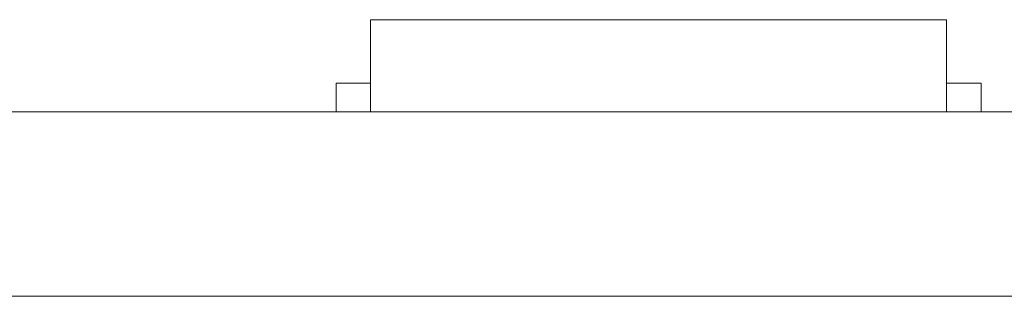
# Model space of a CAD drawing. Header units: inches. Extents: x -36 to 647, y 177 to 609.
# Tile 177 of 256: x 382.61 to 391.16, y 456.47 to 458.87. Entities that reach past the tile are written whole.
import ezdxf

# ---------------------------------------------------------------- set-up
doc = ezdxf.new("R2010")
doc.units = ezdxf.units.IN
doc.header["$MEASUREMENT"] = 0
doc.layers.add('1', color=7, linetype='Continuous')

# ---------------------------------------------------------------- blocks, each defined once
blk = doc.blocks.new('block 2145')
at = {"layer": '1', "color": 155, "lineweight": 18, "true_color": 0x4c7299}
blk.add_lwpolyline([(402.4054, 458.0689), (282.1797, 458.0689)], dxfattribs=at)
blk = doc.blocks.new('block 2234')
at = {"layer": '1', "color": 155, "lineweight": 18, "true_color": 0x4c7299}
blk.add_lwpolyline([(390.9597, 458.3189), (390.6597, 458.3189)], dxfattribs=at)
blk = doc.blocks.new('block 2252')
at = {"layer": '1', "color": 155, "lineweight": 18, "true_color": 0x4c7299}
blk.add_lwpolyline([(385.6597, 458.8689), (390.6597, 458.8689)], dxfattribs=at)
blk = doc.blocks.new('block 2253')
at = {"layer": '1', "color": 155, "lineweight": 18, "true_color": 0x4c7299}
blk.add_lwpolyline([(385.3597, 458.3189), (385.6597, 458.3189)], dxfattribs=at)
blk = doc.blocks.new('block 2545')
at = {"layer": '1', "color": 155, "lineweight": 18, "true_color": 0x4c7299}
blk.add_lwpolyline([(385.6597, 458.8689), (385.6597, 458.0689)], dxfattribs=at)
blk = doc.blocks.new('block 2546')
at = {"layer": '1', "color": 155, "lineweight": 18, "true_color": 0x4c7299}
blk.add_lwpolyline([(390.6597, 458.8689), (390.6597, 458.0689)], dxfattribs=at)
blk = doc.blocks.new('block 2547')
at = {"layer": '1', "color": 155, "lineweight": 18, "true_color": 0x4c7299}
blk.add_lwpolyline([(385.3597, 458.3189), (385.3597, 458.0689)], dxfattribs=at)
blk = doc.blocks.new('block 2548')
at = {"layer": '1', "color": 155, "lineweight": 18, "true_color": 0x4c7299}
blk.add_lwpolyline([(390.9597, 458.3189), (390.9597, 458.0689)], dxfattribs=at)
blk = doc.blocks.new('block 2577')
at = {"layer": '1', "color": 155, "lineweight": 18, "true_color": 0x4c7299}
blk.add_lwpolyline([(402.4054, 456.4689), (282.1797, 456.4689)], dxfattribs=at)
blk = doc.blocks.new('block 2732')
at = {"layer": '1', "color": 18, "lineweight": 13, "true_color": 0x4c0000}
blk.add_lwpolyline([(390.7744, 458.0689), (387.7141, 458.0689)], dxfattribs=at)
blk = doc.blocks.new('block 2742')
at = {"layer": '1', "color": 18, "lineweight": 13, "true_color": 0x4c0000}
blk.add_lwpolyline([(402.4054, 458.0689), (282.1797, 458.0689)], dxfattribs=at)
blk = doc.blocks.new('block 2769')
at = {"layer": '1', "color": 18, "lineweight": 13, "true_color": 0x4c0000}
blk.add_lwpolyline([(402.4054, 458.0689), (282.1797, 458.0689)], dxfattribs=at)
blk = doc.blocks.new('block 2773')
at = {"layer": '1', "color": 18, "lineweight": 13, "true_color": 0x4c0000}
blk.add_lwpolyline([(390.7744, 458.0689), (387.7141, 458.0689)], dxfattribs=at)
blk = doc.blocks.new('block 2913')
at = {"layer": '1', "color": 18, "lineweight": 13, "true_color": 0x4c0000}
blk.add_lwpolyline([(384.7145, 458.0689), (385.1145, 458.0689)], dxfattribs=at)
blk = doc.blocks.new('block 2917')
at = {"layer": '1', "color": 18, "lineweight": 13, "true_color": 0x4c0000}
blk.add_lwpolyline([(390.7744, 458.0689), (387.7141, 458.0689)], dxfattribs=at)
blk = doc.blocks.new('block 2921')
at = {"layer": '1', "color": 18, "lineweight": 13, "true_color": 0x4c0000}
blk.add_lwpolyline([(390.7744, 458.0689), (387.7141, 458.0689)], dxfattribs=at)
blk = doc.blocks.new('block 2923')
at = {"layer": '1', "color": 18, "lineweight": 13, "true_color": 0x4c0000}
blk.add_lwpolyline([(384.7145, 458.0689), (385.1145, 458.0689)], dxfattribs=at)
blk = doc.blocks.new('block 2944')
at = {"layer": '1', "color": 18, "lineweight": 13, "true_color": 0x4c0000}
blk.add_lwpolyline([(282.1797, 458.0689), (391.0667, 458.0689)], dxfattribs=at)
blk = doc.blocks.new('block 2947')
at = {"layer": '1', "color": 18, "lineweight": 13, "true_color": 0x4c0000}
blk.add_lwpolyline([(282.1797, 458.0689), (391.0667, 458.0689)], dxfattribs=at)
blk = doc.blocks.new('block 7527')
at = {"layer": '1', "color": 18, "lineweight": 13, "true_color": 0x4c0000}
blk.add_open_spline([(391.0667, 458.0689), (391.0669, 458.0689), (391.0829, 458.0689), (391.0829, 458.0689), (391.0829, 458.0689), (391.1262, 458.0689), (391.1262, 458.0689), (391.1262, 458.0689), (391.1976, 458.0689), (391.1976, 458.0689), (391.1976, 458.0689), (391.2968, 458.0689), (391.2968, 458.0689), (391.2968, 458.0689), (391.4225, 458.0689), (391.4225, 458.0689), (391.4225, 458.0689), (391.5723, 458.0689), (391.5723, 458.0689), (391.5723, 458.0689), (391.743, 458.0689), (391.743, 458.0689), (391.743, 458.0689), (391.9306, 458.0689), (391.9306, 458.0689), (391.9306, 458.0689), (392.1307, 458.0689), (392.1307, 458.0689), (392.1307, 458.0689), (392.342, 458.0689), (392.342, 458.0689), (392.342, 458.0689), (392.5695, 458.0689), (392.5695, 458.0689), (392.5695, 458.0689), (392.8106, 458.0689), (392.8106, 458.0689), (392.8106, 458.0689), (393.3167, 458.0689), (393.3167, 458.0689), (393.3167, 458.0689), (393.8228, 458.0689), (393.8228, 458.0689), (393.8228, 458.0689), (394.0638, 458.0689), (394.0638, 458.0689), (394.0638, 458.0689), (394.2914, 458.0689), (394.2914, 458.0689), (394.2914, 458.0689), (394.5027, 458.0689), (394.5027, 458.0689), (394.5027, 458.0689), (394.7028, 458.0689), (394.7028, 458.0689), (394.7028, 458.0689), (394.8903, 458.0689), (394.8903, 458.0689), (394.8903, 458.0689), (395.061, 458.0689), (395.061, 458.0689), (395.061, 458.0689), (395.2109, 458.0689), (395.2109, 458.0689), (395.2109, 458.0689), (395.3366, 458.0689), (395.3366, 458.0689), (395.3366, 458.0689), (395.4358, 458.0689), (395.4358, 458.0689), (395.4358, 458.0689), (395.5072, 458.0689), (395.5072, 458.0689), (395.5072, 458.0689), (395.5505, 458.0689), (395.5505, 458.0689), (395.5505, 458.0689), (395.5665, 458.0689), (395.5665, 458.0689)], degree=3, knots=[0, 0, 0, 0, 1, 1, 1, 2, 2, 2, 3, 3, 3, 4, 4, 4, 5, 5, 5, 6, 6, 6, 7, 7, 7, 8, 8, 8, 9, 9, 9, 10, 10, 10, 11, 11, 11, 12, 12, 12, 13, 13, 13, 14, 14, 14, 15, 15, 15, 16, 16, 16, 17, 17, 17, 18, 18, 18, 19, 19, 19, 20, 20, 20, 21, 21, 21, 22, 22, 22, 23, 23, 23, 24, 24, 24, 25, 25, 25, 26, 26, 26, 26], dxfattribs=at)
blk = doc.blocks.new('block 7542')
at = {"layer": '1', "color": 18, "lineweight": 13, "true_color": 0x4c0000}
blk.add_open_spline([(277.6797, 458.0689), (277.6797, 458.0689), (202.8704, 458.0689), (202.8704, 458.0689), (202.8704, 458.0689), (165.4658, 458.0689), (165.4658, 458.0689), (165.4658, 458.0689), (160.7902, 458.0689), (160.7902, 458.0689), (160.7902, 458.0689), (158.4524, 458.0689), (158.4524, 458.0689), (158.4524, 458.0689), (157.2662, 458.0689), (157.2662, 458.0689), (157.2662, 458.0689), (153.2884, 458.0689), (153.2884, 458.0689), (153.2884, 458.0689), (152.2514, 458.0689), (152.2514, 458.0689), (152.2514, 458.0689), (149.9136, 458.0689), (149.9136, 458.0689), (149.9136, 458.0689), (131.2113, 458.0689), (131.2113, 458.0689), (131.2113, 458.0689), (56.402, 458.0689), (56.402, 458.0689), (56.402, 458.0689), (37.6997, 458.0689), (37.6997, 458.0689), (37.6997, 458.0689), (28.3485, 458.0689), (28.3485, 458.0689), (28.3485, 458.0689), (23.673, 458.0689), (23.673, 458.0689), (23.673, 458.0689), (21.3896, 458.0689), (21.3896, 458.0689), (21.3896, 458.0689), (20.5239, 458.0689), (20.5239, 458.0689), (20.5239, 458.0689), (5.6337, 458.0689), (5.6337, 458.0689), (5.6337, 458.0689), (4.2572, 458.0689), (4.2572, 458.0689), (4.2572, 458.0689), (1.9195, 458.0689), (1.9195, 458.0689), (1.9195, 458.0689), (-2.7561, 458.0689), (-2.7561, 458.0689), (-2.7561, 458.0689), (-12.1073, 458.0689), (-12.1073, 458.0689), (-12.1073, 458.0689), (-14.3267, 458.0689), (-14.3267, 458.0689), (-14.3267, 458.0689), (-13.5047, 458.0689), (-13.5047, 458.0689), (-13.5047, 458.0689), (-11.167, 458.0689), (-11.167, 458.0689), (-11.167, 458.0689), (-6.4914, 458.0689), (-6.4914, 458.0689), (-6.4914, 458.0689), (2.8598, 458.0689), (2.8598, 458.0689), (2.8598, 458.0689), (9.9828, 458.0689), (9.9828, 458.0689), (9.9828, 458.0689), (11.3987, 458.0689), (11.3987, 458.0689), (11.3987, 458.0689), (13.7365, 458.0689), (13.7365, 458.0689), (13.7365, 458.0689), (18.4121, 458.0689), (18.4121, 458.0689), (18.4121, 458.0689), (37.1144, 458.0689), (37.1144, 458.0689), (37.1144, 458.0689), (111.9237, 458.0689), (111.9237, 458.0689), (111.9237, 458.0689), (130.626, 458.0689), (130.626, 458.0689), (130.626, 458.0689), (139.9772, 458.0689), (139.9772, 458.0689), (139.9772, 458.0689), (143.0499, 458.0689), (143.0499, 458.0689), (143.0499, 458.0689), (145.3437, 458.0689), (145.3437, 458.0689), (145.3437, 458.0689), (146.1784, 458.0689), (146.1784, 458.0689), (146.1784, 458.0689), (183.583, 458.0689), (183.583, 458.0689), (183.583, 458.0689), (258.3923, 458.0689), (258.3923, 458.0689), (258.3923, 458.0689), (289.4917, 458.0689), (289.4917, 458.0689), (289.4917, 458.0689), (326.8964, 458.0689), (326.8964, 458.0689), (326.8964, 458.0689), (364.301, 458.0689), (364.301, 458.0689), (364.301, 458.0689), (383.0033, 458.0689), (383.0033, 458.0689), (383.0033, 458.0689), (387.6789, 458.0689), (387.6789, 458.0689), (387.6789, 458.0689), (390.0167, 458.0689), (390.0167, 458.0689), (390.0167, 458.0689), (391.2325, 458.0689), (391.2325, 458.0689), (391.2325, 458.0689), (395.2018, 458.0689), (395.2018, 458.0689), (395.2018, 458.0689), (396.2149, 458.0689), (396.2149, 458.0689), (396.2149, 458.0689), (398.5527, 458.0689), (398.5527, 458.0689), (398.5527, 458.0689), (473.3619, 458.0689), (473.3619, 458.0689), (473.3619, 458.0689), (510.7666, 458.0689), (510.7666, 458.0689), (510.7666, 458.0689), (520.1177, 458.0689), (520.1177, 458.0689), (520.1177, 458.0689), (524.7933, 458.0689), (524.7933, 458.0689), (524.7933, 458.0689), (527.1311, 458.0689), (527.1311, 458.0689), (527.1311, 458.0689), (527.9528, 458.0689), (527.9528, 458.0689), (527.9528, 458.0689), (535.6701, 458.0689), (535.6701, 458.0689), (535.6701, 458.0689), (545.0212, 458.0689), (545.0212, 458.0689), (545.0212, 458.0689), (545.6185, 458.0689), (545.6185, 458.0689), (545.6185, 458.0689), (536.2673, 458.0689), (536.2673, 458.0689), (536.2673, 458.0689), (531.6311, 458.0689), (531.6311, 458.0689), (531.6311, 458.0689), (530.7777, 458.0689), (530.7777, 458.0689), (530.7777, 458.0689), (528.4683, 458.0689), (528.4683, 458.0689), (528.4683, 458.0689), (525.3906, 458.0689), (525.3906, 458.0689), (525.3906, 458.0689), (520.715, 458.0689), (520.715, 458.0689), (520.715, 458.0689), (519.7844, 458.0689), (519.7844, 458.0689), (519.7844, 458.0689), (517.5884, 458.0689), (517.5884, 458.0689), (517.5884, 458.0689), (514.5138, 458.0689), (514.5138, 458.0689), (514.5138, 458.0689), (495.8115, 458.0689), (495.8115, 458.0689), (495.8115, 458.0689), (421.0023, 458.0689), (421.0023, 458.0689), (421.0023, 458.0689), (411.6511, 458.0689), (411.6511, 458.0689), (411.6511, 458.0689), (406.9755, 458.0689), (406.9755, 458.0689), (406.9755, 458.0689), (406.1388, 458.0689), (406.1388, 458.0689), (406.1388, 458.0689), (403.8462, 458.0689), (403.8462, 458.0689), (403.8462, 458.0689), (400.7729, 458.0689), (400.7729, 458.0689), (400.7729, 458.0689), (396.0974, 458.0689), (396.0974, 458.0689), (396.0974, 458.0689), (386.7462, 458.0689), (386.7462, 458.0689), (386.7462, 458.0689), (349.3416, 458.0689), (349.3416, 458.0689), (349.3416, 458.0689), (311.9369, 458.0689), (311.9369, 458.0689), (311.9369, 458.0689), (293.2346, 458.0689), (293.2346, 458.0689), (293.2346, 458.0689), (283.8835, 458.0689), (283.8835, 458.0689), (283.8835, 458.0689), (280.8066, 458.0689), (280.8066, 458.0689), (280.8066, 458.0689), (278.5024, 458.0689), (278.5024, 458.0689), (278.5024, 458.0689), (277.6797, 458.0689), (277.6797, 458.0689)], degree=3, knots=[0, 0, 0, 0, 1, 1, 1, 2, 2, 2, 3, 3, 3, 4, 4, 4, 5, 5, 5, 6, 6, 6, 7, 7, 7, 8, 8, 8, 9, 9, 9, 10, 10, 10, 11, 11, 11, 12, 12, 12, 13, 13, 13, 14, 14, 14, 15, 15, 15, 16, 16, 16, 17, 17, 17, 18, 18, 18, 19, 19, 19, 20, 20, 20, 21, 21, 21, 22, 22, 22, 23, 23, 23, 24, 24, 24, 25, 25, 25, 26, 26, 26, 27, 27, 27, 28, 28, 28, 29, 29, 29, 30, 30, 30, 31, 31, 31, 32, 32, 32, 33, 33, 33, 34, 34, 34, 35, 35, 35, 36, 36, 36, 37, 37, 37, 38, 38, 38, 39, 39, 39, 40, 40, 40, 41, 41, 41, 42, 42, 42, 43, 43, 43, 44, 44, 44, 45, 45, 45, 46, 46, 46, 47, 47, 47, 48, 48, 48, 49, 49, 49, 50, 50, 50, 51, 51, 51, 52, 52, 52, 53, 53, 53, 54, 54, 54, 55, 55, 55, 56, 56, 56, 57, 57, 57, 58, 58, 58, 59, 59, 59, 60, 60, 60, 61, 61, 61, 62, 62, 62, 63, 63, 63, 64, 64, 64, 65, 65, 65, 66, 66, 66, 67, 67, 67, 68, 68, 68, 69, 69, 69, 70, 70, 70, 71, 71, 71, 72, 72, 72, 73, 73, 73, 74, 74, 74, 75, 75, 75, 76, 76, 76, 77, 77, 77, 78, 78, 78, 79, 79, 79, 80, 80, 80, 81, 81, 81, 82, 82, 82, 82], dxfattribs=at)
blk = doc.blocks.new('block 7551')
at = {"layer": '1', "color": 18, "lineweight": 13, "true_color": 0x4c0000}
blk.add_open_spline([(386.6348, 458.0689), (386.7313, 458.0689), (386.8278, 458.0689), (386.9244, 458.0689), (386.8278, 458.0689), (386.7313, 458.0689), (386.6348, 458.0689), (386.3938, 458.0689), (386.1528, 458.0689), (385.9118, 458.0689), (385.8761, 458.0689), (385.8404, 458.0689), (385.8047, 458.0689), (385.6279, 458.0689), (385.4511, 458.0689), (385.2744, 458.0689), (385.4744, 458.0689), (385.6744, 458.0689), (385.8744, 458.0689), (385.6744, 458.0689), (385.4744, 458.0689), (385.2744, 458.0689), (385.4511, 458.0689), (385.6279, 458.0689), (385.8047, 458.0689), (385.8404, 458.0689), (385.8761, 458.0689), (385.9118, 458.0689), (386.1528, 458.0689), (386.3938, 458.0689), (386.6348, 458.0689)], degree=3, knots=[0, 0, 0, 0, 1, 1, 1, 2, 2, 2, 3, 3, 3, 4, 4, 4, 5, 5, 5, 6, 6, 6, 7, 7, 7, 8, 8, 8, 9, 9, 9, 10, 10, 10, 10], dxfattribs=at)
blk = doc.blocks.new('block 7645')
at = {"layer": '1', "color": 18, "lineweight": 13, "true_color": 0x4c0000}
blk.add_open_spline([(386.6348, 458.0689), (386.7313, 458.0689), (386.8278, 458.0689), (386.9244, 458.0689), (386.8278, 458.0689), (386.7313, 458.0689), (386.6348, 458.0689), (386.3938, 458.0689), (386.1528, 458.0689), (385.9118, 458.0689), (385.8761, 458.0689), (385.8404, 458.0689), (385.8047, 458.0689), (385.6279, 458.0689), (385.4511, 458.0689), (385.2744, 458.0689), (385.4744, 458.0689), (385.6744, 458.0689), (385.8744, 458.0689), (385.6744, 458.0689), (385.4744, 458.0689), (385.2744, 458.0689), (385.4511, 458.0689), (385.6279, 458.0689), (385.8047, 458.0689), (385.8404, 458.0689), (385.8761, 458.0689), (385.9118, 458.0689), (386.1528, 458.0689), (386.3938, 458.0689), (386.6348, 458.0689)], degree=3, knots=[0, 0, 0, 0, 1, 1, 1, 2, 2, 2, 3, 3, 3, 4, 4, 4, 5, 5, 5, 6, 6, 6, 7, 7, 7, 8, 8, 8, 9, 9, 9, 10, 10, 10, 10], dxfattribs=at)
blk = doc.blocks.new('block 7661')
at = {"layer": '1', "color": 18, "lineweight": 13, "true_color": 0x4c0000}
blk.add_open_spline([(386.6348, 458.0689), (386.7313, 458.0689), (386.8278, 458.0689), (386.9244, 458.0689), (386.8278, 458.0689), (386.7313, 458.0689), (386.6348, 458.0689), (386.3938, 458.0689), (386.1528, 458.0689), (385.9118, 458.0689), (385.8761, 458.0689), (385.8404, 458.0689), (385.8047, 458.0689), (385.6279, 458.0689), (385.4511, 458.0689), (385.2744, 458.0689), (385.4744, 458.0689), (385.6744, 458.0689), (385.8744, 458.0689), (385.6744, 458.0689), (385.4744, 458.0689), (385.2744, 458.0689), (385.4511, 458.0689), (385.6279, 458.0689), (385.8047, 458.0689), (385.8404, 458.0689), (385.8761, 458.0689), (385.9118, 458.0689), (386.1528, 458.0689), (386.3938, 458.0689), (386.6348, 458.0689)], degree=3, knots=[0, 0, 0, 0, 1, 1, 1, 2, 2, 2, 3, 3, 3, 4, 4, 4, 5, 5, 5, 6, 6, 6, 7, 7, 7, 8, 8, 8, 9, 9, 9, 10, 10, 10, 10], dxfattribs=at)
blk = doc.blocks.new('block 7701')
at = {"layer": '1', "color": 18, "lineweight": 13, "true_color": 0x4c0000}
blk.add_open_spline([(391.0744, 458.0689), (390.8976, 458.0689), (390.7209, 458.0689), (390.5442, 458.0689), (390.5084, 458.0689), (390.4727, 458.0689), (390.437, 458.0689), (389.5293, 458.0689), (388.6217, 458.0689), (387.7141, 458.0689), (387.6175, 458.0689), (387.5209, 458.0689), (387.4244, 458.0689), (387.5209, 458.0689), (387.6175, 458.0689), (387.7141, 458.0689), (388.6217, 458.0689), (389.5293, 458.0689), (390.437, 458.0689), (390.4727, 458.0689), (390.5084, 458.0689), (390.5442, 458.0689), (390.7209, 458.0689), (390.8976, 458.0689), (391.0744, 458.0689), (390.8744, 458.0689), (390.6744, 458.0689), (390.4744, 458.0689), (390.6744, 458.0689), (390.8744, 458.0689), (391.0744, 458.0689)], degree=3, knots=[0, 0, 0, 0, 1, 1, 1, 2, 2, 2, 3, 3, 3, 4, 4, 4, 5, 5, 5, 6, 6, 6, 7, 7, 7, 8, 8, 8, 9, 9, 9, 10, 10, 10, 10], dxfattribs=at)
blk = doc.blocks.new('block 7724')
at = {"layer": '1', "color": 18, "lineweight": 13, "true_color": 0x4c0000}
blk.add_open_spline([(386.6348, 458.0689), (386.7313, 458.0689), (386.8278, 458.0689), (386.9244, 458.0689), (386.8278, 458.0689), (386.7313, 458.0689), (386.6348, 458.0689), (386.3938, 458.0689), (386.1528, 458.0689), (385.9118, 458.0689), (385.8761, 458.0689), (385.8404, 458.0689), (385.8047, 458.0689), (385.6279, 458.0689), (385.4511, 458.0689), (385.2744, 458.0689), (385.4744, 458.0689), (385.6744, 458.0689), (385.8744, 458.0689), (385.6744, 458.0689), (385.4744, 458.0689), (385.2744, 458.0689), (385.4511, 458.0689), (385.6279, 458.0689), (385.8047, 458.0689), (385.8404, 458.0689), (385.8761, 458.0689), (385.9118, 458.0689), (386.1528, 458.0689), (386.3938, 458.0689), (386.6348, 458.0689)], degree=3, knots=[0, 0, 0, 0, 1, 1, 1, 2, 2, 2, 3, 3, 3, 4, 4, 4, 5, 5, 5, 6, 6, 6, 7, 7, 7, 8, 8, 8, 9, 9, 9, 10, 10, 10, 10], dxfattribs=at)
blk = doc.blocks.new('block 7750')
at = {"layer": '1', "color": 18, "lineweight": 13, "true_color": 0x4c0000}
blk.add_open_spline([(391.0744, 458.0689), (390.8976, 458.0689), (390.7209, 458.0689), (390.5442, 458.0689), (390.5084, 458.0689), (390.4727, 458.0689), (390.437, 458.0689), (389.5293, 458.0689), (388.6217, 458.0689), (387.7141, 458.0689), (387.6175, 458.0689), (387.5209, 458.0689), (387.4244, 458.0689), (387.5209, 458.0689), (387.6175, 458.0689), (387.7141, 458.0689), (388.6217, 458.0689), (389.5293, 458.0689), (390.437, 458.0689), (390.4727, 458.0689), (390.5084, 458.0689), (390.5442, 458.0689), (390.7209, 458.0689), (390.8976, 458.0689), (391.0744, 458.0689), (390.8744, 458.0689), (390.6744, 458.0689), (390.4744, 458.0689), (390.6744, 458.0689), (390.8744, 458.0689), (391.0744, 458.0689)], degree=3, knots=[0, 0, 0, 0, 1, 1, 1, 2, 2, 2, 3, 3, 3, 4, 4, 4, 5, 5, 5, 6, 6, 6, 7, 7, 7, 8, 8, 8, 9, 9, 9, 10, 10, 10, 10], dxfattribs=at)
blk = doc.blocks.new('block 7807')
at = {"layer": '1', "color": 18, "lineweight": 13, "true_color": 0x4c0000}
blk.add_open_spline([(391.0744, 458.0689), (390.8976, 458.0689), (390.7209, 458.0689), (390.5442, 458.0689), (390.5084, 458.0689), (390.4727, 458.0689), (390.437, 458.0689), (389.5293, 458.0689), (388.6217, 458.0689), (387.7141, 458.0689), (387.6175, 458.0689), (387.5209, 458.0689), (387.4244, 458.0689), (387.5209, 458.0689), (387.6175, 458.0689), (387.7141, 458.0689), (388.6217, 458.0689), (389.5293, 458.0689), (390.437, 458.0689), (390.4727, 458.0689), (390.5084, 458.0689), (390.5442, 458.0689), (390.7209, 458.0689), (390.8976, 458.0689), (391.0744, 458.0689), (390.8744, 458.0689), (390.6744, 458.0689), (390.4744, 458.0689), (390.6744, 458.0689), (390.8744, 458.0689), (391.0744, 458.0689)], degree=3, knots=[0, 0, 0, 0, 1, 1, 1, 2, 2, 2, 3, 3, 3, 4, 4, 4, 5, 5, 5, 6, 6, 6, 7, 7, 7, 8, 8, 8, 9, 9, 9, 10, 10, 10, 10], dxfattribs=at)
blk = doc.blocks.new('block 7882')
at = {"layer": '1', "color": 18, "lineweight": 13, "true_color": 0x4c0000}
blk.add_open_spline([(391.0744, 458.0689), (390.8976, 458.0689), (390.7209, 458.0689), (390.5442, 458.0689), (390.5084, 458.0689), (390.4727, 458.0689), (390.437, 458.0689), (389.5293, 458.0689), (388.6217, 458.0689), (387.7141, 458.0689), (387.6175, 458.0689), (387.5209, 458.0689), (387.4244, 458.0689), (387.5209, 458.0689), (387.6175, 458.0689), (387.7141, 458.0689), (388.6217, 458.0689), (389.5293, 458.0689), (390.437, 458.0689), (390.4727, 458.0689), (390.5084, 458.0689), (390.5442, 458.0689), (390.7209, 458.0689), (390.8976, 458.0689), (391.0744, 458.0689), (390.8744, 458.0689), (390.6744, 458.0689), (390.4744, 458.0689), (390.6744, 458.0689), (390.8744, 458.0689), (391.0744, 458.0689)], degree=3, knots=[0, 0, 0, 0, 1, 1, 1, 2, 2, 2, 3, 3, 3, 4, 4, 4, 5, 5, 5, 6, 6, 6, 7, 7, 7, 8, 8, 8, 9, 9, 9, 10, 10, 10, 10], dxfattribs=at)
blk = doc.blocks.new('block 7926')
at = {"layer": '1', "color": 18, "lineweight": 13, "true_color": 0x4c0000}
blk.add_open_spline([(277.6797, 458.0689), (277.6797, 458.0689), (202.8704, 458.0689), (202.8704, 458.0689), (202.8704, 458.0689), (165.4658, 458.0689), (165.4658, 458.0689), (165.4658, 458.0689), (160.7902, 458.0689), (160.7902, 458.0689), (160.7902, 458.0689), (158.4524, 458.0689), (158.4524, 458.0689), (158.4524, 458.0689), (157.2662, 458.0689), (157.2662, 458.0689), (157.2662, 458.0689), (153.2884, 458.0689), (153.2884, 458.0689), (153.2884, 458.0689), (152.2514, 458.0689), (152.2514, 458.0689), (152.2514, 458.0689), (149.9136, 458.0689), (149.9136, 458.0689), (149.9136, 458.0689), (131.2113, 458.0689), (131.2113, 458.0689), (131.2113, 458.0689), (56.402, 458.0689), (56.402, 458.0689), (56.402, 458.0689), (37.6997, 458.0689), (37.6997, 458.0689), (37.6997, 458.0689), (28.3485, 458.0689), (28.3485, 458.0689), (28.3485, 458.0689), (23.673, 458.0689), (23.673, 458.0689), (23.673, 458.0689), (21.3896, 458.0689), (21.3896, 458.0689), (21.3896, 458.0689), (20.5239, 458.0689), (20.5239, 458.0689), (20.5239, 458.0689), (5.6337, 458.0689), (5.6337, 458.0689), (5.6337, 458.0689), (4.2572, 458.0689), (4.2572, 458.0689), (4.2572, 458.0689), (1.9195, 458.0689), (1.9195, 458.0689), (1.9195, 458.0689), (-2.7561, 458.0689), (-2.7561, 458.0689), (-2.7561, 458.0689), (-12.1073, 458.0689), (-12.1073, 458.0689), (-12.1073, 458.0689), (-14.3267, 458.0689), (-14.3267, 458.0689), (-14.3267, 458.0689), (-13.5047, 458.0689), (-13.5047, 458.0689), (-13.5047, 458.0689), (-11.167, 458.0689), (-11.167, 458.0689), (-11.167, 458.0689), (-6.4914, 458.0689), (-6.4914, 458.0689), (-6.4914, 458.0689), (2.8598, 458.0689), (2.8598, 458.0689), (2.8598, 458.0689), (9.9828, 458.0689), (9.9828, 458.0689), (9.9828, 458.0689), (11.3987, 458.0689), (11.3987, 458.0689), (11.3987, 458.0689), (13.7365, 458.0689), (13.7365, 458.0689), (13.7365, 458.0689), (18.4121, 458.0689), (18.4121, 458.0689), (18.4121, 458.0689), (37.1144, 458.0689), (37.1144, 458.0689), (37.1144, 458.0689), (111.9237, 458.0689), (111.9237, 458.0689), (111.9237, 458.0689), (130.626, 458.0689), (130.626, 458.0689), (130.626, 458.0689), (139.9772, 458.0689), (139.9772, 458.0689), (139.9772, 458.0689), (143.0499, 458.0689), (143.0499, 458.0689), (143.0499, 458.0689), (145.3437, 458.0689), (145.3437, 458.0689), (145.3437, 458.0689), (146.1784, 458.0689), (146.1784, 458.0689), (146.1784, 458.0689), (183.583, 458.0689), (183.583, 458.0689), (183.583, 458.0689), (258.3923, 458.0689), (258.3923, 458.0689), (258.3923, 458.0689), (289.4917, 458.0689), (289.4917, 458.0689), (289.4917, 458.0689), (326.8964, 458.0689), (326.8964, 458.0689), (326.8964, 458.0689), (364.301, 458.0689), (364.301, 458.0689), (364.301, 458.0689), (383.0033, 458.0689), (383.0033, 458.0689), (383.0033, 458.0689), (387.6789, 458.0689), (387.6789, 458.0689), (387.6789, 458.0689), (390.0167, 458.0689), (390.0167, 458.0689), (390.0167, 458.0689), (391.2325, 458.0689), (391.2325, 458.0689), (391.2325, 458.0689), (395.2018, 458.0689), (395.2018, 458.0689), (395.2018, 458.0689), (396.2149, 458.0689), (396.2149, 458.0689), (396.2149, 458.0689), (398.5527, 458.0689), (398.5527, 458.0689), (398.5527, 458.0689), (473.3619, 458.0689), (473.3619, 458.0689), (473.3619, 458.0689), (510.7666, 458.0689), (510.7666, 458.0689), (510.7666, 458.0689), (520.1177, 458.0689), (520.1177, 458.0689), (520.1177, 458.0689), (524.7933, 458.0689), (524.7933, 458.0689), (524.7933, 458.0689), (527.1311, 458.0689), (527.1311, 458.0689), (527.1311, 458.0689), (527.9528, 458.0689), (527.9528, 458.0689), (527.9528, 458.0689), (535.6701, 458.0689), (535.6701, 458.0689), (535.6701, 458.0689), (545.0212, 458.0689), (545.0212, 458.0689), (545.0212, 458.0689), (545.6185, 458.0689), (545.6185, 458.0689), (545.6185, 458.0689), (536.2673, 458.0689), (536.2673, 458.0689), (536.2673, 458.0689), (531.6311, 458.0689), (531.6311, 458.0689), (531.6311, 458.0689), (530.7777, 458.0689), (530.7777, 458.0689), (530.7777, 458.0689), (528.4683, 458.0689), (528.4683, 458.0689), (528.4683, 458.0689), (525.3906, 458.0689), (525.3906, 458.0689), (525.3906, 458.0689), (520.715, 458.0689), (520.715, 458.0689), (520.715, 458.0689), (519.7844, 458.0689), (519.7844, 458.0689), (519.7844, 458.0689), (517.5884, 458.0689), (517.5884, 458.0689), (517.5884, 458.0689), (514.5138, 458.0689), (514.5138, 458.0689), (514.5138, 458.0689), (495.8115, 458.0689), (495.8115, 458.0689), (495.8115, 458.0689), (421.0023, 458.0689), (421.0023, 458.0689), (421.0023, 458.0689), (411.6511, 458.0689), (411.6511, 458.0689), (411.6511, 458.0689), (406.9755, 458.0689), (406.9755, 458.0689), (406.9755, 458.0689), (406.1388, 458.0689), (406.1388, 458.0689), (406.1388, 458.0689), (403.8462, 458.0689), (403.8462, 458.0689), (403.8462, 458.0689), (400.7729, 458.0689), (400.7729, 458.0689), (400.7729, 458.0689), (396.0974, 458.0689), (396.0974, 458.0689), (396.0974, 458.0689), (386.7462, 458.0689), (386.7462, 458.0689), (386.7462, 458.0689), (349.3416, 458.0689), (349.3416, 458.0689), (349.3416, 458.0689), (311.9369, 458.0689), (311.9369, 458.0689), (311.9369, 458.0689), (293.2346, 458.0689), (293.2346, 458.0689), (293.2346, 458.0689), (283.8835, 458.0689), (283.8835, 458.0689), (283.8835, 458.0689), (280.8066, 458.0689), (280.8066, 458.0689), (280.8066, 458.0689), (278.5024, 458.0689), (278.5024, 458.0689), (278.5024, 458.0689), (277.6797, 458.0689), (277.6797, 458.0689)], degree=3, knots=[0, 0, 0, 0, 1, 1, 1, 2, 2, 2, 3, 3, 3, 4, 4, 4, 5, 5, 5, 6, 6, 6, 7, 7, 7, 8, 8, 8, 9, 9, 9, 10, 10, 10, 11, 11, 11, 12, 12, 12, 13, 13, 13, 14, 14, 14, 15, 15, 15, 16, 16, 16, 17, 17, 17, 18, 18, 18, 19, 19, 19, 20, 20, 20, 21, 21, 21, 22, 22, 22, 23, 23, 23, 24, 24, 24, 25, 25, 25, 26, 26, 26, 27, 27, 27, 28, 28, 28, 29, 29, 29, 30, 30, 30, 31, 31, 31, 32, 32, 32, 33, 33, 33, 34, 34, 34, 35, 35, 35, 36, 36, 36, 37, 37, 37, 38, 38, 38, 39, 39, 39, 40, 40, 40, 41, 41, 41, 42, 42, 42, 43, 43, 43, 44, 44, 44, 45, 45, 45, 46, 46, 46, 47, 47, 47, 48, 48, 48, 49, 49, 49, 50, 50, 50, 51, 51, 51, 52, 52, 52, 53, 53, 53, 54, 54, 54, 55, 55, 55, 56, 56, 56, 57, 57, 57, 58, 58, 58, 59, 59, 59, 60, 60, 60, 61, 61, 61, 62, 62, 62, 63, 63, 63, 64, 64, 64, 65, 65, 65, 66, 66, 66, 67, 67, 67, 68, 68, 68, 69, 69, 69, 70, 70, 70, 71, 71, 71, 72, 72, 72, 73, 73, 73, 74, 74, 74, 75, 75, 75, 76, 76, 76, 77, 77, 77, 78, 78, 78, 79, 79, 79, 80, 80, 80, 81, 81, 81, 82, 82, 82, 82], dxfattribs=at)
blk = doc.blocks.new('block 8160')
at = {"layer": '1', "color": 18, "lineweight": 13, "true_color": 0x4c0000}
blk.add_open_spline([(383.5243, 458.0689), (383.5289, 458.0689), (383.5347, 458.0689), (383.5347, 458.0689), (383.5347, 458.0689), (383.543, 458.0689), (383.543, 458.0689), (383.543, 458.0689), (383.5537, 458.0689), (383.5537, 458.0689), (383.5537, 458.0689), (383.5666, 458.0689), (383.5666, 458.0689), (383.5666, 458.0689), (383.5816, 458.0689), (383.5816, 458.0689), (383.5816, 458.0689), (383.5983, 458.0689), (383.5983, 458.0689), (383.5983, 458.0689), (383.6166, 458.0689), (383.6166, 458.0689), (383.6166, 458.0689), (383.6359, 458.0689), (383.6359, 458.0689), (383.6359, 458.0689), (383.6562, 458.0689), (383.6562, 458.0689), (383.6562, 458.0689), (383.6778, 458.0689), (383.6778, 458.0689), (383.6778, 458.0689), (383.7007, 458.0689), (383.7007, 458.0689), (383.7007, 458.0689), (383.7246, 458.0689), (383.7246, 458.0689), (383.7246, 458.0689), (383.7744, 458.0689), (383.7744, 458.0689), (383.7744, 458.0689), (383.8241, 458.0689), (383.8241, 458.0689), (383.8241, 458.0689), (383.8481, 458.0689), (383.8481, 458.0689), (383.8481, 458.0689), (383.871, 458.0689), (383.871, 458.0689), (383.871, 458.0689), (383.8926, 458.0689), (383.8926, 458.0689), (383.8926, 458.0689), (383.9128, 458.0689), (383.9128, 458.0689), (383.9128, 458.0689), (383.9322, 458.0689), (383.9322, 458.0689), (383.9322, 458.0689), (383.9504, 458.0689), (383.9504, 458.0689), (383.9504, 458.0689), (383.9672, 458.0689), (383.9672, 458.0689), (383.9672, 458.0689), (383.9821, 458.0689), (383.9821, 458.0689), (383.9821, 458.0689), (383.995, 458.0689), (383.995, 458.0689), (383.995, 458.0689), (384.0057, 458.0689), (384.0057, 458.0689), (384.0057, 458.0689), (384.014, 458.0689), (384.014, 458.0689), (384.014, 458.0689), (384.0199, 458.0689), (384.0199, 458.0689), (384.0199, 458.0689), (384.014, 458.0689), (384.014, 458.0689), (384.014, 458.0689), (384.0057, 458.0689), (384.0057, 458.0689), (384.0057, 458.0689), (383.995, 458.0689), (383.995, 458.0689), (383.995, 458.0689), (383.9821, 458.0689), (383.9821, 458.0689), (383.9821, 458.0689), (383.9672, 458.0689), (383.9672, 458.0689), (383.9672, 458.0689), (383.9504, 458.0689), (383.9504, 458.0689), (383.9504, 458.0689), (383.9322, 458.0689), (383.9322, 458.0689), (383.9322, 458.0689), (383.9128, 458.0689), (383.9128, 458.0689), (383.9128, 458.0689), (383.8926, 458.0689), (383.8926, 458.0689), (383.8926, 458.0689), (383.871, 458.0689), (383.871, 458.0689), (383.871, 458.0689), (383.8481, 458.0689), (383.8481, 458.0689), (383.8481, 458.0689), (383.8241, 458.0689), (383.8241, 458.0689), (383.8241, 458.0689), (383.7744, 458.0689), (383.7744, 458.0689), (383.7744, 458.0689), (383.7246, 458.0689), (383.7246, 458.0689), (383.7246, 458.0689), (383.7007, 458.0689), (383.7007, 458.0689), (383.7007, 458.0689), (383.6778, 458.0689), (383.6778, 458.0689), (383.6778, 458.0689), (383.6562, 458.0689), (383.6562, 458.0689), (383.6562, 458.0689), (383.6359, 458.0689), (383.6359, 458.0689), (383.6359, 458.0689), (383.6166, 458.0689), (383.6166, 458.0689), (383.6166, 458.0689), (383.5983, 458.0689), (383.5983, 458.0689), (383.5983, 458.0689), (383.5816, 458.0689), (383.5816, 458.0689), (383.5816, 458.0689), (383.5666, 458.0689), (383.5666, 458.0689), (383.5666, 458.0689), (383.5537, 458.0689), (383.5537, 458.0689), (383.5537, 458.0689), (383.543, 458.0689), (383.543, 458.0689), (383.543, 458.0689), (383.5347, 458.0689), (383.5347, 458.0689), (383.5347, 458.0689), (383.5289, 458.0689), (383.5289, 458.0689)], degree=3, knots=[0, 0, 0, 0, 1, 1, 1, 2, 2, 2, 3, 3, 3, 4, 4, 4, 5, 5, 5, 6, 6, 6, 7, 7, 7, 8, 8, 8, 9, 9, 9, 10, 10, 10, 11, 11, 11, 12, 12, 12, 13, 13, 13, 14, 14, 14, 15, 15, 15, 16, 16, 16, 17, 17, 17, 18, 18, 18, 19, 19, 19, 20, 20, 20, 21, 21, 21, 22, 22, 22, 23, 23, 23, 24, 24, 24, 25, 25, 25, 26, 26, 26, 27, 27, 27, 28, 28, 28, 29, 29, 29, 30, 30, 30, 31, 31, 31, 32, 32, 32, 33, 33, 33, 34, 34, 34, 35, 35, 35, 36, 36, 36, 37, 37, 37, 38, 38, 38, 39, 39, 39, 40, 40, 40, 41, 41, 41, 42, 42, 42, 43, 43, 43, 44, 44, 44, 45, 45, 45, 46, 46, 46, 47, 47, 47, 48, 48, 48, 49, 49, 49, 50, 50, 50, 51, 51, 51, 52, 52, 52, 52], dxfattribs=at)
blk = doc.blocks.new('block 8179')
at = {"layer": '1', "color": 18, "lineweight": 13, "true_color": 0x4c0000}
blk.add_open_spline([(383.5243, 458.0689), (383.5289, 458.0689), (383.5347, 458.0689), (383.5347, 458.0689), (383.5347, 458.0689), (383.543, 458.0689), (383.543, 458.0689), (383.543, 458.0689), (383.5537, 458.0689), (383.5537, 458.0689), (383.5537, 458.0689), (383.5666, 458.0689), (383.5666, 458.0689), (383.5666, 458.0689), (383.5816, 458.0689), (383.5816, 458.0689), (383.5816, 458.0689), (383.5983, 458.0689), (383.5983, 458.0689), (383.5983, 458.0689), (383.6166, 458.0689), (383.6166, 458.0689), (383.6166, 458.0689), (383.6359, 458.0689), (383.6359, 458.0689), (383.6359, 458.0689), (383.6562, 458.0689), (383.6562, 458.0689), (383.6562, 458.0689), (383.6778, 458.0689), (383.6778, 458.0689), (383.6778, 458.0689), (383.7007, 458.0689), (383.7007, 458.0689), (383.7007, 458.0689), (383.7246, 458.0689), (383.7246, 458.0689), (383.7246, 458.0689), (383.7744, 458.0689), (383.7744, 458.0689), (383.7744, 458.0689), (383.8241, 458.0689), (383.8241, 458.0689), (383.8241, 458.0689), (383.8481, 458.0689), (383.8481, 458.0689), (383.8481, 458.0689), (383.871, 458.0689), (383.871, 458.0689), (383.871, 458.0689), (383.8926, 458.0689), (383.8926, 458.0689), (383.8926, 458.0689), (383.9128, 458.0689), (383.9128, 458.0689), (383.9128, 458.0689), (383.9322, 458.0689), (383.9322, 458.0689), (383.9322, 458.0689), (383.9504, 458.0689), (383.9504, 458.0689), (383.9504, 458.0689), (383.9672, 458.0689), (383.9672, 458.0689), (383.9672, 458.0689), (383.9821, 458.0689), (383.9821, 458.0689), (383.9821, 458.0689), (383.995, 458.0689), (383.995, 458.0689), (383.995, 458.0689), (384.0057, 458.0689), (384.0057, 458.0689), (384.0057, 458.0689), (384.014, 458.0689), (384.014, 458.0689), (384.014, 458.0689), (384.0199, 458.0689), (384.0199, 458.0689), (384.0199, 458.0689), (384.014, 458.0689), (384.014, 458.0689), (384.014, 458.0689), (384.0057, 458.0689), (384.0057, 458.0689), (384.0057, 458.0689), (383.995, 458.0689), (383.995, 458.0689), (383.995, 458.0689), (383.9821, 458.0689), (383.9821, 458.0689), (383.9821, 458.0689), (383.9672, 458.0689), (383.9672, 458.0689), (383.9672, 458.0689), (383.9504, 458.0689), (383.9504, 458.0689), (383.9504, 458.0689), (383.9322, 458.0689), (383.9322, 458.0689), (383.9322, 458.0689), (383.9128, 458.0689), (383.9128, 458.0689), (383.9128, 458.0689), (383.8926, 458.0689), (383.8926, 458.0689), (383.8926, 458.0689), (383.871, 458.0689), (383.871, 458.0689), (383.871, 458.0689), (383.8481, 458.0689), (383.8481, 458.0689), (383.8481, 458.0689), (383.8241, 458.0689), (383.8241, 458.0689), (383.8241, 458.0689), (383.7744, 458.0689), (383.7744, 458.0689), (383.7744, 458.0689), (383.7246, 458.0689), (383.7246, 458.0689), (383.7246, 458.0689), (383.7007, 458.0689), (383.7007, 458.0689), (383.7007, 458.0689), (383.6778, 458.0689), (383.6778, 458.0689), (383.6778, 458.0689), (383.6562, 458.0689), (383.6562, 458.0689), (383.6562, 458.0689), (383.6359, 458.0689), (383.6359, 458.0689), (383.6359, 458.0689), (383.6166, 458.0689), (383.6166, 458.0689), (383.6166, 458.0689), (383.5983, 458.0689), (383.5983, 458.0689), (383.5983, 458.0689), (383.5816, 458.0689), (383.5816, 458.0689), (383.5816, 458.0689), (383.5666, 458.0689), (383.5666, 458.0689), (383.5666, 458.0689), (383.5537, 458.0689), (383.5537, 458.0689), (383.5537, 458.0689), (383.543, 458.0689), (383.543, 458.0689), (383.543, 458.0689), (383.5347, 458.0689), (383.5347, 458.0689), (383.5347, 458.0689), (383.5289, 458.0689), (383.5289, 458.0689)], degree=3, knots=[0, 0, 0, 0, 1, 1, 1, 2, 2, 2, 3, 3, 3, 4, 4, 4, 5, 5, 5, 6, 6, 6, 7, 7, 7, 8, 8, 8, 9, 9, 9, 10, 10, 10, 11, 11, 11, 12, 12, 12, 13, 13, 13, 14, 14, 14, 15, 15, 15, 16, 16, 16, 17, 17, 17, 18, 18, 18, 19, 19, 19, 20, 20, 20, 21, 21, 21, 22, 22, 22, 23, 23, 23, 24, 24, 24, 25, 25, 25, 26, 26, 26, 27, 27, 27, 28, 28, 28, 29, 29, 29, 30, 30, 30, 31, 31, 31, 32, 32, 32, 33, 33, 33, 34, 34, 34, 35, 35, 35, 36, 36, 36, 37, 37, 37, 38, 38, 38, 39, 39, 39, 40, 40, 40, 41, 41, 41, 42, 42, 42, 43, 43, 43, 44, 44, 44, 45, 45, 45, 46, 46, 46, 47, 47, 47, 48, 48, 48, 49, 49, 49, 50, 50, 50, 51, 51, 51, 52, 52, 52, 52], dxfattribs=at)
blk = doc.blocks.new('block 8208')
at = {"layer": '1', "color": 18, "lineweight": 13, "true_color": 0x4c0000}
blk.add_open_spline([(391.0667, 458.0689), (391.0669, 458.0689), (391.0829, 458.0689), (391.0829, 458.0689), (391.0829, 458.0689), (391.1262, 458.0689), (391.1262, 458.0689), (391.1262, 458.0689), (391.1976, 458.0689), (391.1976, 458.0689), (391.1976, 458.0689), (391.2968, 458.0689), (391.2968, 458.0689), (391.2968, 458.0689), (391.4225, 458.0689), (391.4225, 458.0689), (391.4225, 458.0689), (391.5723, 458.0689), (391.5723, 458.0689), (391.5723, 458.0689), (391.743, 458.0689), (391.743, 458.0689), (391.743, 458.0689), (391.9306, 458.0689), (391.9306, 458.0689), (391.9306, 458.0689), (392.1307, 458.0689), (392.1307, 458.0689), (392.1307, 458.0689), (392.342, 458.0689), (392.342, 458.0689), (392.342, 458.0689), (392.5695, 458.0689), (392.5695, 458.0689), (392.5695, 458.0689), (392.8106, 458.0689), (392.8106, 458.0689), (392.8106, 458.0689), (393.3167, 458.0689), (393.3167, 458.0689), (393.3167, 458.0689), (393.8228, 458.0689), (393.8228, 458.0689), (393.8228, 458.0689), (394.0638, 458.0689), (394.0638, 458.0689), (394.0638, 458.0689), (394.2914, 458.0689), (394.2914, 458.0689), (394.2914, 458.0689), (394.5027, 458.0689), (394.5027, 458.0689), (394.5027, 458.0689), (394.7028, 458.0689), (394.7028, 458.0689), (394.7028, 458.0689), (394.8903, 458.0689), (394.8903, 458.0689), (394.8903, 458.0689), (395.061, 458.0689), (395.061, 458.0689), (395.061, 458.0689), (395.2109, 458.0689), (395.2109, 458.0689), (395.2109, 458.0689), (395.3366, 458.0689), (395.3366, 458.0689), (395.3366, 458.0689), (395.4358, 458.0689), (395.4358, 458.0689), (395.4358, 458.0689), (395.5072, 458.0689), (395.5072, 458.0689), (395.5072, 458.0689), (395.5505, 458.0689), (395.5505, 458.0689), (395.5505, 458.0689), (395.5665, 458.0689), (395.5665, 458.0689)], degree=3, knots=[0, 0, 0, 0, 1, 1, 1, 2, 2, 2, 3, 3, 3, 4, 4, 4, 5, 5, 5, 6, 6, 6, 7, 7, 7, 8, 8, 8, 9, 9, 9, 10, 10, 10, 11, 11, 11, 12, 12, 12, 13, 13, 13, 14, 14, 14, 15, 15, 15, 16, 16, 16, 17, 17, 17, 18, 18, 18, 19, 19, 19, 20, 20, 20, 21, 21, 21, 22, 22, 22, 23, 23, 23, 24, 24, 24, 25, 25, 25, 26, 26, 26, 26], dxfattribs=at)

msp = doc.modelspace()

# ---------------------------------------------------------------- block references
at = {"layer": '1'}
for name in ['block 2252', 'block 2545', 'block 2546', 'block 2253', 'block 2547', 'block 2234', 'block 2548', 'block 7542', 'block 7926', 'block 2145', 'block 2742', 'block 2769', 'block 2944', 'block 2947', 'block 8160', 'block 8179', 'block 2913', 'block 2923', 'block 7551', 'block 7645', 'block 7661', 'block 7724', 'block 7701', 'block 7750', 'block 7807', 'block 7882', 'block 2732', 'block 2773', 'block 2917', 'block 2921', 'block 7527', 'block 8208', 'block 2577']:
    msp.add_blockref(name, (0, 0), dxfattribs=at)

doc.saveas('drawing.dxf')
